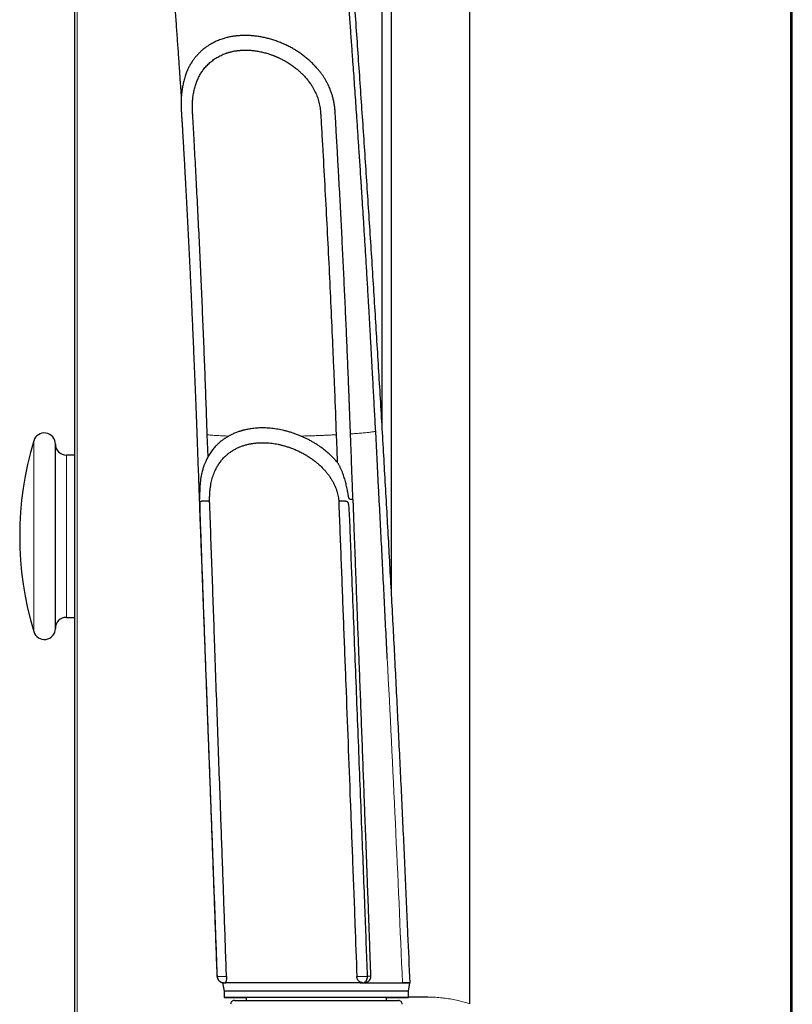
# Model space of a CAD drawing. Header units: millimetres. Extents: x 8 to 1339, y 12 to 1557.
# Tile 14 of 45: x 122 to 227, y 522 to 656. Entities that reach past the tile are written whole.
import ezdxf

# ---------------------------------------------------------------- set-up
doc = ezdxf.new("R2010")
doc.units = ezdxf.units.MM

msp = doc.modelspace()

# ---------------------------------------------------------------- linework, layer by layer
at = {"color": 7, "linetype": 'Continuous', "lineweight": 30}
for p, q in [((226.96, 444.89), (226.96, 1431.91)), ((227.16, 444.82), (227.16, 1431.98)), ((183.43, 522.33), (183.43, 1416.28)), ((172.82, 577.93), (172.82, 677.13)), ((171.55, 600.58), (171.55, 675.87)), ((129.83, 670.31), (129.83, 369.7)), ((127.26, 592), (127.26, 598.25)), ((129.83, 596.75), (128.76, 596.75)), ((127.26, 573.25), (127.26, 592)), ((128.76, 574.75), (129.83, 574.75)), ((149.2, 526.06), (149.2, 526.07)), ((169.53, 526.07), (169.53, 526.06)), ((170.03, 526.15), (170.03, 526.15)), ((149.85, 525.24), (149.85, 525.21)), ((149.92, 525.21), (150.12, 524.08)), ((175.12, 524.07), (175.32, 525.2)), ((150.12, 524.08), (150.12, 523.21)), ((175.12, 523.2), (175.12, 524.07)), ((151.52, 522.8), (173.77, 522.8)), ((153.14, 523.21), (153.14, 522.8)), ((172.14, 522.8), (172.14, 523.21)), ((172.82, 523.19), (172.82, 523.2)), ((177.74, 523.26), (177.63, 523.27)), ((177.71, 523.27), (177.63, 523.26))]:
    msp.add_line(p, q, dxfattribs=at)
at = {"color": 252, "linetype": 'Continuous', "lineweight": 0}
for p, q in [((130.19, 369.56), (130.19, 670.04)), ((124.32, 592.22), (124.32, 598.68)), ((128.76, 591.25), (128.76, 596.75)), ((124.32, 572.82), (124.32, 592.22)), ((128.76, 574.75), (128.76, 591.25)), ((172.14, 523.15), (173.5, 523.2))]:
    msp.add_line(p, q, dxfattribs=at)
at = {"color": 7, "linetype": 'Continuous', "lineweight": 30, "flags": 128}
for points in [[(147.95, 596.53), (147.85, 599.48), (147.85, 599.51)], [(165.33, 599.51), (165.4, 597.52), (165.47, 595.77)], [(149.92, 525.21), (149.92, 525.21), (149.93, 525.21), (149.95, 525.21), (149.99, 525.21), (150.03, 525.21), (150.09, 525.21), (150.17, 525.21), (150.25, 525.21), (150.35, 525.21), (150.46, 525.22), (150.58, 525.22), (150.71, 525.22), (150.85, 525.22), (151.01, 525.22), (151.17, 525.22), (151.35, 525.22), (151.54, 525.22), (151.74, 525.22), (151.95, 525.22), (152.17, 525.22), (152.4, 525.22), (152.65, 525.22), (152.9, 525.22), (153.16, 525.22), (153.43, 525.22), (153.71, 525.22), (153.99, 525.22), (154.29, 525.22), (154.59, 525.22), (154.91, 525.22), (155.23, 525.22), (155.55, 525.22), (155.89, 525.22), (156.23, 525.22), (156.57, 525.22), (156.93, 525.22), (157.28, 525.22), (157.65, 525.22), (158.01, 525.22), (158.39, 525.22), (158.76, 525.22), (159.14, 525.22), (159.53, 525.22), (159.92, 525.22), (160.31, 525.22), (160.7, 525.22), (161.09, 525.22), (161.49, 525.22), (161.88, 525.22), (162.28, 525.22), (162.68, 525.22), (163.07, 525.22), (163.47, 525.22), (163.87, 525.22), (164.26, 525.22), (164.66, 525.22), (165.05, 525.22), (165.44, 525.22), (165.82, 525.22), (166.21, 525.22), (166.58, 525.22), (166.96, 525.22), (167.33, 525.22), (167.7, 525.22), (168.06, 525.22), (168.42, 525.22), (168.77, 525.21), (169.09, 525.21)], [(169.11, 525.21), (169.11, 525.21), (169.45, 525.21), (169.78, 525.21), (170.11, 525.21), (170.42, 525.21), (170.73, 525.21), (171.03, 525.21), (171.33, 525.21), (171.61, 525.21), (171.89, 525.21), (172.16, 525.21), (172.41, 525.21), (172.66, 525.21), (172.9, 525.21), (173.13, 525.21), (173.35, 525.21), (173.55, 525.21), (173.75, 525.21), (173.94, 525.21), (174.11, 525.21), (174.27, 525.21)], [(175.12, 524.07), (175.11, 524.07), (175.09, 524.07), (175.06, 524.07), (175.02, 524.07), (174.96, 524.07), (174.89, 524.07), (174.81, 524.07), (174.72, 524.07), (174.62, 524.07), (174.5, 524.07), (174.37, 524.07), (174.23, 524.07), (174.08, 524.07), (173.92, 524.07), (173.74, 524.08), (173.56, 524.08), (173.36, 524.08), (173.15, 524.08), (172.94, 524.08), (172.71, 524.08), (172.47, 524.08), (172.22, 524.08), (171.97, 524.08), (171.7, 524.08), (171.42, 524.08), (171.14, 524.08), (170.85, 524.08), (170.55, 524.08), (170.24, 524.08), (169.92, 524.08), (169.6, 524.08), (169.27, 524.08), (168.93, 524.08), (168.58, 524.08), (168.23, 524.08), (167.88, 524.08), (167.52, 524.08), (167.15, 524.08), (166.78, 524.08), (166.41, 524.08), (166.03, 524.08), (165.65, 524.08), (165.27, 524.08), (164.88, 524.08), (164.49, 524.08), (164.1, 524.08), (163.71, 524.08), (163.31, 524.08), (162.92, 524.08), (162.52, 524.08), (162.13, 524.08), (161.74, 524.08), (161.34, 524.08), (160.95, 524.08), (160.56, 524.08), (160.17, 524.08), (159.79, 524.08), (159.4, 524.08), (159.02, 524.08), (158.65, 524.08), (158.27, 524.08), (157.91, 524.08), (157.54, 524.08), (157.19, 524.08), (156.83, 524.08), (156.49, 524.08), (156.15, 524.08), (155.81, 524.08), (155.48, 524.08), (155.16, 524.08), (154.85, 524.08), (154.54, 524.08), (154.25, 524.08), (153.96, 524.08), (153.68, 524.08), (153.41, 524.08), (153.14, 524.08), (152.89, 524.08), (152.65, 524.08), (152.41, 524.08), (152.19, 524.08), (151.98, 524.08), (151.78, 524.08), (151.59, 524.08), (151.41, 524.08), (151.24, 524.08), (151.08, 524.08), (150.93, 524.08), (150.8, 524.08), (150.68, 524.08), (150.56, 524.08), (150.47, 524.08), (150.38, 524.08), (150.3, 524.08), (150.24, 524.08), (150.19, 524.08), (150.16, 524.08), (150.13, 524.08), (150.12, 524.08), (150.12, 524.08)], [(157.72, 523.22), (157.36, 523.22), (157.01, 523.22), (156.66, 523.22), (156.31, 523.22), (155.98, 523.22), (155.65, 523.22), (155.32, 523.22), (155, 523.22), (154.7, 523.22), (154.39, 523.22), (154.1, 523.22), (153.82, 523.22), (153.54, 523.22), (153.27, 523.22), (153.02, 523.22), (152.77, 523.22), (152.53, 523.22), (152.3, 523.22), (152.08, 523.22), (151.88, 523.22), (151.68, 523.22), (151.49, 523.22), (151.32, 523.22), (151.16, 523.22), (151, 523.22), (150.86, 523.22), (150.74, 523.22), (150.62, 523.22), (150.51, 523.21), (150.42, 523.21), (150.34, 523.21), (150.27, 523.21), (150.22, 523.21), (150.17, 523.21), (150.14, 523.21), (150.12, 523.21), (150.12, 523.21), (150.12, 523.21), (150.14, 523.21), (150.17, 523.21), (150.21, 523.21), (150.27, 523.21), (150.34, 523.21), (150.42, 523.21), (150.51, 523.21), (150.61, 523.21), (150.73, 523.21), (150.86, 523.21), (151, 523.21), (151.15, 523.21), (151.31, 523.21), (151.49, 523.21), (151.67, 523.21), (151.87, 523.21), (152.08, 523.21), (152.29, 523.21), (152.52, 523.21), (152.76, 523.21), (153.01, 523.21), (153.14, 523.21)], [(172.14, 523.2), (172.34, 523.2), (172.58, 523.2), (172.82, 523.2), (173.04, 523.2), (173.25, 523.2), (173.45, 523.2), (173.64, 523.2), (173.83, 523.2), (173.99, 523.2), (174.15, 523.2), (174.3, 523.2), (174.43, 523.2), (174.56, 523.2), (174.67, 523.2), (174.76, 523.2), (174.85, 523.2), (174.93, 523.2), (174.99, 523.2), (175.04, 523.2), (175.08, 523.2), (175.1, 523.2), (175.11, 523.2), (175.11, 523.21), (175.1, 523.21), (175.08, 523.21), (175.04, 523.21), (174.99, 523.21), (174.93, 523.21), (174.85, 523.21), (174.77, 523.21), (174.67, 523.21), (174.56, 523.21), (174.44, 523.21), (174.3, 523.21), (174.16, 523.21), (174, 523.21), (173.83, 523.21), (173.65, 523.21), (173.46, 523.21), (173.26, 523.21), (173.05, 523.21), (172.82, 523.21), (172.59, 523.21), (172.35, 523.21), (172.1, 523.21), (171.83, 523.21), (171.56, 523.21), (171.28, 523.21), (170.99, 523.21), (170.7, 523.21), (170.39, 523.21), (170.08, 523.21), (169.76, 523.21), (169.43, 523.21), (169.1, 523.21), (168.76, 523.21), (168.41, 523.22), (168.06, 523.22), (167.7, 523.22), (167.34, 523.22), (166.97, 523.22), (166.6, 523.22), (166.22, 523.22), (165.84, 523.22), (165.46, 523.22), (165.07, 523.22), (164.68, 523.22), (164.29, 523.22), (163.9, 523.22), (163.51, 523.22), (163.12, 523.22), (162.72, 523.22), (162.33, 523.22), (161.93, 523.22), (161.54, 523.22), (161.15, 523.22), (160.75, 523.22), (160.37, 523.22), (159.98, 523.22), (159.59, 523.22), (159.21, 523.22), (158.83, 523.22), (158.46, 523.22), (158.09, 523.22), (157.72, 523.22)]]:
    msp.add_lwpolyline(points, dxfattribs=at)
at = {"color": 252, "linetype": 'Continuous', "lineweight": 0, "flags": 128}
msp.add_lwpolyline([(149.18, 526.08), (149.17, 526.08), (149.2, 526.06), (149.2, 526.06), (149.2, 526.06)], dxfattribs=at)
at = {"color": 7, "linetype": 'Continuous', "lineweight": 30}
for centre, radius, start, end in [((125.76, 598.25), 1.5, 0, 163.3003), ((167.42, 585.75), 45, 163.3003, 196.6997), ((128.76, 598.25), 1.5, 180, 270), ((128.76, 573.25), 1.5, 90, 180), ((125.76, 573.25), 1.5, 196.6997, 0), ((174.39, 418.32), 106.89, 89.5016, 90.0603), ((151.52, 522.3), 0.5, 90, 182.4813), ((173.77, 522.3), 0.5, 357.5187, 90)]:
    msp.add_arc(centre, radius, start, end, dxfattribs=at)
msp.add_ellipse((162.64, 523.21), major_axis=(9.5, 0), ratio=0.000727, start_param=0, end_param=3.141593, dxfattribs=at)
for points, knots in [([(175.34, 525.2), (175.25, 527.41), (175.04, 532.39), (174.69, 540.14), (174.31, 548.46), (173.91, 556.78), (173.5, 565.04), (173.08, 573.25), (172.64, 581.41), (172.19, 589.56), (171.72, 597.76), (171.24, 606), (170.73, 614.28), (170.22, 622.56), (169.68, 630.83), (169.14, 639.04), (168.58, 647.2), (168.02, 655.3), (167.46, 663.1), (167.08, 668.19), (166.91, 670.58)], [0, 0, 0, 0, 0.045235, 0.102227, 0.159225, 0.216226, 0.273232, 0.329223, 0.385217, 0.441213, 0.49721, 0.554227, 0.611243, 0.66826, 0.725275, 0.782289, 0.838283, 0.894274, 0.950262, 1, 1, 1, 1]), ([(142.93, 664.25), (142.99, 663.53), (143.11, 662.01), (143.28, 659.7), (143.46, 657.33), (143.63, 655.05), (143.79, 652.85), (143.94, 650.73), (144.08, 648.64), (144.21, 646.76), (144.29, 645.57), (144.32, 645.07)], [0, 0, 0, 0, 0.113195, 0.238819, 0.362279, 0.483571, 0.595949, 0.706402, 0.814929, 0.92153, 1, 1, 1, 1]), ([(170.68, 599.97), (170.65, 600.41), (170.61, 601.31), (170.53, 602.69), (170.46, 604.1), (170.38, 605.55), (170.32, 606.58), (170.29, 607.18), (170.28, 607.35), (170.27, 607.52), (170.26, 607.68), (170.25, 607.85), (170.24, 608.02), (170.22, 608.4), (170.19, 609.02), (170.14, 609.87), (170.1, 610.74), (170.05, 611.61), (170, 612.52), (169.94, 613.46), (169.89, 614.36), (169.85, 615.22), (169.8, 616.03), (169.75, 616.87), (169.7, 617.71), (169.64, 618.71), (169.58, 619.86), (169.5, 621.14), (169.43, 622.39), (169.35, 623.6), (169.28, 624.78), (169.21, 625.91), (169.14, 627.05), (169.07, 628.18), (169, 629.3), (168.93, 630.38), (168.87, 631.41), (168.82, 632.16), (168.79, 632.64), (168.77, 632.85), (168.76, 633.07), (168.75, 633.29), (168.73, 633.5), (168.72, 633.72), (168.7, 633.94), (168.66, 634.54), (168.58, 635.89), (168.44, 637.91), (168.29, 640.22), (168.15, 642.24), (168.03, 644.06), (167.91, 645.68), (167.8, 647.3), (167.69, 648.91), (167.56, 650.71), (167.41, 652.72), (167.28, 654.57), (167.19, 655.73), (167.16, 656.18), (167.15, 656.3), (167.14, 656.43), (167.13, 656.56), (167.12, 656.7), (167.11, 656.86), (167.08, 657.21), (167.04, 657.72), (166.99, 658.39), (166.94, 659.06), (166.89, 659.73), (166.84, 660.39), (166.79, 661.02), (166.75, 661.61), (166.71, 662.17), (166.67, 662.68), (166.63, 663.15), (166.6, 663.58), (166.57, 663.98), (166.54, 664.34), (166.52, 664.58), (166.51, 664.69)], [0, 0, 0, 0, 0.0205419, 0.0416859, 0.0634311, 0.0857764, 0.1083862, 0.1109603, 0.1135417, 0.1161305, 0.1187266, 0.1213299, 0.1239406, 0.1261954, 0.1391022, 0.1526554, 0.1655368, 0.1789512, 0.192898, 0.2073766, 0.2223862, 0.2345516, 0.2470441, 0.2601547, 0.2732004, 0.2860298, 0.3063968, 0.3261953, 0.3454265, 0.3640912, 0.3821904, 0.399725, 0.4166959, 0.4347138, 0.4520518, 0.4687109, 0.4846931, 0.5000012, 0.5033412, 0.506684, 0.5100294, 0.5133777, 0.5167286, 0.5200824, 0.523439, 0.5267984, 0.5479805, 0.5860903, 0.620421, 0.6550385, 0.679941, 0.7049898, 0.7301849, 0.7552793, 0.7796369, 0.8139983, 0.8486639, 0.865859, 0.8677937, 0.8697293, 0.8716658, 0.8736033, 0.8757541, 0.8784391, 0.8810998, 0.8919246, 0.9023277, 0.9123091, 0.9231397, 0.9334256, 0.9431668, 0.9523633, 0.9610149, 0.9691217, 0.9762661, 0.9829262, 0.9891019, 0.9947931, 1, 1, 1, 1]), ([(150.24, 653.29), (150.16, 653.26), (149.97, 653.21), (149.67, 653.11), (149.37, 652.99), (149.07, 652.87), (148.82, 652.74), (148.5, 652.58), (148.12, 652.37), (147.7, 652.08), (147.31, 651.79), (146.96, 651.48), (146.64, 651.16), (146.34, 650.83), (146.11, 650.54), (145.93, 650.3), (145.8, 650.11), (145.67, 649.91), (145.55, 649.7), (145.43, 649.49), (145.32, 649.28), (145.23, 649.08), (145.14, 648.89), (145.05, 648.67), (144.95, 648.41), (144.84, 648.12), (144.74, 647.79), (144.66, 647.48), (144.59, 647.18), (144.53, 646.89), (144.48, 646.61), (144.44, 646.34), (144.41, 646.1), (144.38, 645.88), (144.36, 645.68), (144.35, 645.5), (144.33, 645.32), (144.32, 645.13), (144.32, 644.92), (144.31, 644.68), (144.31, 644.42), (144.31, 644.07), (144.32, 643.63), (144.34, 643.12), (144.37, 642.61), (144.41, 642.11), (144.44, 641.62), (144.47, 641.13), (144.5, 640.65), (144.53, 640.01), (144.58, 639.22), (144.63, 638.28), (144.69, 637.34), (144.74, 636.41), (144.79, 635.48), (144.84, 634.55), (144.89, 633.62), (144.97, 632.24), (145.07, 630.4), (145.19, 628.09), (145.31, 625.74), (145.4, 623.87), (145.47, 622.49), (145.51, 621.63), (145.55, 620.74), (145.59, 619.81), (145.64, 618.85), (145.69, 617.84), (145.73, 616.8), (145.78, 615.71), (145.83, 614.56), (145.88, 613.37), (145.94, 612.12), (145.99, 610.82), (146.05, 609.48), (146.11, 608.1), (146.16, 606.68), (146.22, 605.22), (146.28, 603.73), (146.34, 602.17), (146.4, 600.56), (146.46, 598.89), (146.52, 597.17), (146.59, 595.41), (146.66, 593.59), (146.71, 592.03), (146.75, 591.07), (146.76, 590.73)], [0, 0, 0, 0, 0.004397, 0.010034, 0.016128, 0.021238, 0.026438, 0.030998, 0.040066, 0.049094, 0.057815, 0.066197, 0.074258, 0.082109, 0.090179, 0.094248, 0.098395, 0.102624, 0.106936, 0.111331, 0.115583, 0.119332, 0.122578, 0.126722, 0.131561, 0.13709, 0.142961, 0.148876, 0.15362, 0.158403, 0.163191, 0.167616, 0.171572, 0.175059, 0.178114, 0.180972, 0.183797, 0.186668, 0.189914, 0.193532, 0.197519, 0.201866, 0.209552, 0.217415, 0.225068, 0.232552, 0.239908, 0.247169, 0.254344, 0.261425, 0.275929, 0.29001, 0.303713, 0.317974, 0.331831, 0.345685, 0.359657, 0.373746, 0.407688, 0.442287, 0.477541, 0.513446, 0.526238, 0.539109, 0.552245, 0.566063, 0.580581, 0.59552, 0.611132, 0.627418, 0.644377, 0.662334, 0.680986, 0.700333, 0.720371, 0.741101, 0.762129, 0.783814, 0.806161, 0.829176, 0.853354, 0.878242, 0.90384, 0.930141, 0.957135, 0.984812, 1, 1, 1, 1]), ([(162.61, 649.35), (162.6, 649.36), (162.47, 649.51), (162.2, 649.78), (161.8, 650.17), (161.37, 650.55), (160.91, 650.91), (160.44, 651.25), (159.95, 651.58), (159.43, 651.89), (158.89, 652.18), (158.34, 652.45), (157.77, 652.69), (157.18, 652.91), (156.6, 653.1), (156.02, 653.26), (155.45, 653.4), (154.87, 653.5), (154.29, 653.58), (153.71, 653.64), (153.14, 653.66), (152.59, 653.65), (152.05, 653.62), (151.52, 653.56), (151, 653.48), (150.57, 653.38), (150.33, 653.31), (150.24, 653.29)], [0, 0, 0, 0, 0.002041, 0.042283, 0.082553, 0.122796, 0.164051, 0.205335, 0.24659, 0.289634, 0.332711, 0.375755, 0.420081, 0.464445, 0.50877, 0.551217, 0.593697, 0.636143, 0.679864, 0.723622, 0.767342, 0.809085, 0.850862, 0.892606, 0.935569, 0.978567, 1, 1, 1, 1]), ([(150.38, 651.24), (150.42, 651.25), (150.52, 651.28), (150.67, 651.33), (150.88, 651.39), (151.11, 651.45), (151.35, 651.5), (151.57, 651.55), (151.77, 651.58), (151.95, 651.6), (152.1, 651.62), (152.24, 651.63), (152.37, 651.64), (152.5, 651.65), (152.64, 651.66), (152.8, 651.67), (152.98, 651.67), (153.21, 651.67), (153.46, 651.66), (153.74, 651.64), (154.02, 651.62), (154.31, 651.58), (154.61, 651.54), (155, 651.47), (155.48, 651.36), (155.95, 651.23), (156.29, 651.12), (156.5, 651.05), (156.69, 650.98), (156.86, 650.92), (156.99, 650.86), (157.11, 650.82), (157.2, 650.78), (157.27, 650.75), (157.35, 650.71), (157.44, 650.67), (157.57, 650.61), (157.75, 650.53), (157.95, 650.43), (158.21, 650.29), (158.5, 650.13), (158.81, 649.94), (159.09, 649.76), (159.35, 649.58), (159.59, 649.4), (159.82, 649.23), (160.02, 649.07), (160.21, 648.91), (160.36, 648.77), (160.49, 648.66), (160.6, 648.55), (160.7, 648.45), (160.85, 648.31), (161.03, 648.12), (161.24, 647.88), (161.47, 647.61), (161.62, 647.41), (161.7, 647.3), (161.7, 647.3)], [0, 0, 0, 0, 0.01262, 0.028071, 0.045945, 0.069465, 0.09119, 0.110734, 0.128091, 0.143256, 0.156234, 0.167686, 0.178964, 0.189042, 0.200314, 0.213533, 0.228707, 0.247332, 0.268207, 0.291074, 0.3143, 0.337598, 0.360971, 0.384422, 0.430614, 0.477128, 0.495481, 0.512664, 0.527923, 0.541258, 0.552147, 0.561298, 0.568711, 0.574385, 0.579536, 0.586764, 0.598058, 0.612355, 0.629653, 0.649949, 0.677511, 0.704459, 0.729787, 0.753494, 0.775583, 0.796056, 0.816547, 0.834789, 0.850209, 0.862804, 0.873504, 0.884656, 0.896373, 0.91931, 0.943825, 0.969335, 0.999486, 1, 1, 1, 1]), ([(147.85, 599.51), (147.82, 600.17), (147.76, 602.16), (147.64, 605.47), (147.49, 609.44), (147.33, 613.42), (147.16, 617.38), (146.99, 621.35), (146.8, 625.31), (146.61, 629.28), (146.41, 633.14), (146.21, 636.92), (146.06, 639.71), (145.95, 641.61), (145.9, 642.46), (145.86, 643.14), (145.84, 643.65), (145.84, 644.15), (145.85, 644.6), (145.88, 644.98), (145.91, 645.31), (145.95, 645.62), (146.01, 645.94), (146.07, 646.25), (146.15, 646.56), (146.23, 646.86), (146.33, 647.15), (146.43, 647.43), (146.55, 647.7), (146.67, 647.96), (146.8, 648.22), (146.95, 648.47), (147.1, 648.71), (147.26, 648.95), (147.44, 649.18), (147.64, 649.42), (147.86, 649.65), (148.08, 649.87), (148.33, 650.08), (148.58, 650.28), (148.85, 650.47), (149.13, 650.65), (149.42, 650.81), (149.71, 650.96), (150.02, 651.1), (150.34, 651.22), (150.65, 651.33), (150.87, 651.39), (150.97, 651.41)], [0, 0, 0, 0, 0.035466, 0.106398, 0.177331, 0.248263, 0.319198, 0.39013, 0.461064, 0.531996, 0.60293, 0.668969, 0.735009, 0.753284, 0.77156, 0.780701, 0.789848, 0.799042, 0.808272, 0.814393, 0.820528, 0.826703, 0.832891, 0.839222, 0.845566, 0.851946, 0.858338, 0.864457, 0.870586, 0.876739, 0.882902, 0.889157, 0.895422, 0.901711, 0.908009, 0.914987, 0.921978, 0.929003, 0.936041, 0.943212, 0.950396, 0.957619, 0.964854, 0.971954, 0.979066, 0.986218, 0.993384, 1, 1, 1, 1]), ([(167.6, 590.76), (167.6, 590.86), (167.58, 591.32), (167.55, 592.13), (167.51, 593.19), (167.47, 594.21), (167.43, 595.19), (167.4, 596.2), (167.36, 597.22), (167.32, 598.25), (167.28, 599.23), (167.25, 600.14), (167.22, 600.97), (167.19, 601.72), (167.16, 602.44), (167.14, 603.12), (167.11, 603.76), (167.09, 604.36), (167.07, 604.92), (167.02, 606.1), (166.95, 607.93), (166.85, 610.42), (166.73, 613.24), (166.59, 616.39), (166.43, 619.84), (166.27, 623.28), (166.12, 626.16), (166.01, 628.47), (165.91, 630.21), (165.82, 631.97), (165.73, 633.75), (165.64, 635.26), (165.57, 636.48), (165.52, 637.4), (165.47, 638.33), (165.41, 639.27), (165.36, 640.22), (165.3, 641.15), (165.26, 642.07), (165.22, 642.85), (165.17, 643.51), (165.11, 644.06), (165.02, 644.6), (164.91, 645.12), (164.78, 645.61), (164.62, 646.07), (164.46, 646.47), (164.31, 646.82), (164.15, 647.14), (163.97, 647.47), (163.77, 647.81), (163.54, 648.17), (163.28, 648.54), (162.99, 648.91), (162.76, 649.18), (162.63, 649.33), (162.61, 649.35)], [0, 0, 0, 0, 0.004824, 0.023157, 0.040917, 0.058103, 0.074713, 0.090744, 0.108892, 0.126232, 0.142762, 0.158481, 0.171831, 0.184536, 0.196596, 0.208014, 0.218788, 0.22892, 0.238409, 0.247257, 0.288465, 0.330454, 0.373201, 0.431285, 0.489432, 0.547568, 0.605628, 0.635142, 0.664622, 0.69412, 0.724204, 0.755017, 0.770415, 0.785986, 0.801732, 0.817652, 0.833778, 0.8499, 0.865264, 0.88005, 0.889519, 0.898942, 0.908212, 0.917216, 0.925873, 0.934139, 0.942013, 0.947909, 0.953863, 0.960265, 0.9671, 0.974369, 0.981942, 0.989943, 0.998375, 1, 1, 1, 1]), ([(161.61, 647.42), (161.66, 647.35), (161.8, 647.17), (162, 646.86), (162.22, 646.51), (162.4, 646.16), (162.57, 645.82), (162.71, 645.48), (162.84, 645.13), (162.95, 644.77), (163.04, 644.4), (163.11, 644.02), (163.17, 643.63), (163.21, 643.16), (163.25, 642.59), (163.3, 641.71), (163.38, 640.17), (163.57, 637.09), (163.81, 632.7), (164.09, 627.42), (164.36, 622.13), (164.61, 616.84), (164.81, 612.3), (164.97, 608.53), (165.14, 604.52), (165.25, 601.51), (165.33, 599.51)], [0, 0, 0, 0, 0.005668, 0.014187, 0.022764, 0.031363, 0.039048, 0.04675, 0.054507, 0.062283, 0.070283, 0.078306, 0.086385, 0.094477, 0.108166, 0.121859, 0.149246, 0.204015, 0.313511, 0.423008, 0.532505, 0.642002, 0.751498, 0.813621, 0.875745, 1, 1, 1, 1]), ([(153.54, 600.29), (153.51, 600.28), (153.38, 600.26), (153.18, 600.22), (152.94, 600.17), (152.76, 600.12), (152.63, 600.09), (152.54, 600.06), (152.44, 600.03), (152.34, 600), (152.2, 599.96), (152.02, 599.9), (151.79, 599.81), (151.55, 599.71), (151.31, 599.61), (151.1, 599.51), (150.91, 599.41), (150.75, 599.33), (150.63, 599.26), (150.53, 599.2), (150.44, 599.14), (150.35, 599.09), (150.25, 599.02), (150.14, 598.94), (150.01, 598.85), (149.87, 598.75), (149.7, 598.62), (149.53, 598.48), (149.37, 598.34), (149.24, 598.21), (149.13, 598.1), (149.03, 598), (148.9, 597.86), (148.74, 597.68), (148.55, 597.45), (148.37, 597.2), (148.19, 596.94), (148.02, 596.66), (147.87, 596.39), (147.74, 596.14), (147.64, 595.91), (147.55, 595.7), (147.47, 595.52), (147.4, 595.33), (147.33, 595.13), (147.26, 594.91), (147.19, 594.65), (147.11, 594.36), (147.06, 594.12), (147.03, 593.97), (147.02, 593.92)], [0, 0, 0, 0, 0.010282, 0.036843, 0.060515, 0.080383, 0.091327, 0.100636, 0.10904, 0.119979, 0.133893, 0.150778, 0.178623, 0.205442, 0.23128, 0.256162, 0.27973, 0.296158, 0.310587, 0.323012, 0.333429, 0.343517, 0.355919, 0.370079, 0.386384, 0.40551, 0.427474, 0.452277, 0.475486, 0.495043, 0.510937, 0.52499, 0.539845, 0.570035, 0.602431, 0.635953, 0.669458, 0.703289, 0.738483, 0.765811, 0.792683, 0.816092, 0.83592, 0.85459, 0.876019, 0.90025, 0.926304, 0.956362, 0.986768, 1, 1, 1, 1]), ([(160.54, 599.33), (160.39, 599.39), (160.08, 599.52), (159.61, 599.69), (159.14, 599.85), (158.68, 599.98), (158.25, 600.09), (157.84, 600.18), (157.42, 600.25), (157.01, 600.32), (156.59, 600.37), (156.17, 600.41), (155.75, 600.43), (155.35, 600.44), (154.95, 600.43), (154.56, 600.41), (154.18, 600.38), (153.84, 600.34), (153.63, 600.3), (153.55, 600.29)], [0, 0, 0, 0, 0.066201, 0.132769, 0.199337, 0.26628, 0.323486, 0.380692, 0.438294, 0.495897, 0.554762, 0.613627, 0.672936, 0.732246, 0.789106, 0.845968, 0.903232, 0.960497, 1, 1, 1, 1]), ([(172.25, 569.17), (172.12, 571.78), (171.87, 576.97), (171.47, 584.72), (171.08, 592.37), (170.81, 597.44), (170.68, 599.97)], [0, 0, 0, 0, 0.254186, 0.5056553, 0.7542445, 1, 1, 1, 1]), ([(148.17, 590.59), (148.17, 590.76), (148.17, 591.11), (148.19, 591.63), (148.24, 592.13), (148.31, 592.6), (148.39, 593.02), (148.47, 593.4), (148.58, 593.77), (148.7, 594.13), (148.84, 594.48), (149.02, 594.87), (149.25, 595.29), (149.55, 595.74), (149.88, 596.17), (150.22, 596.53), (150.57, 596.84), (150.91, 597.11), (151.27, 597.35), (151.66, 597.58), (152.07, 597.78), (152.49, 597.95), (152.93, 598.1), (153.29, 598.2), (153.51, 598.24), (153.58, 598.26)], [0, 0, 0, 0, 0.043155, 0.086295, 0.13053, 0.174774, 0.210809, 0.246876, 0.282916, 0.319976, 0.357063, 0.394129, 0.449697, 0.505268, 0.561919, 0.618568, 0.663394, 0.708254, 0.75308, 0.799237, 0.845433, 0.891585, 0.935617, 0.979687, 1, 1, 1, 1]), ([(153.58, 598.26), (153.61, 598.26), (153.71, 598.29), (153.91, 598.32), (154.18, 598.36), (154.45, 598.39), (154.72, 598.42), (155.03, 598.43), (155.38, 598.44), (155.78, 598.43), (156.21, 598.4), (156.63, 598.36), (157.05, 598.3), (157.46, 598.22), (157.89, 598.12), (158.34, 598), (158.8, 597.86), (159.28, 597.69), (159.78, 597.49), (160.28, 597.27), (160.79, 597.01), (161.28, 596.73), (161.75, 596.43), (162.19, 596.12), (162.5, 595.88), (162.66, 595.75), (162.68, 595.73)], [0, 0, 0, 0, 0.009443, 0.040292, 0.071804, 0.102673, 0.132812, 0.162223, 0.204976, 0.247034, 0.291775, 0.339539, 0.379997, 0.422415, 0.46676, 0.513082, 0.561362, 0.611603, 0.663798, 0.717931, 0.773972, 0.830902, 0.885952, 0.938939, 0.989849, 1, 1, 1, 1]), ([(163.41, 597.7), (163.39, 597.71), (163.25, 597.82), (162.98, 598.01), (162.59, 598.27), (162.18, 598.51), (161.77, 598.75), (161.35, 598.96), (160.95, 599.16), (160.68, 599.27), (160.54, 599.33)], [0, 0, 0, 0, 0.018341, 0.160161, 0.302238, 0.445864, 0.590309, 0.735032, 0.867407, 1, 1, 1, 1]), ([(165.55, 595.67), (165.51, 595.72), (165.41, 595.85), (165.21, 596.07), (164.9, 596.41), (164.49, 596.81), (163.97, 597.26), (163.55, 597.6), (163.29, 597.79), (163.22, 597.83)], [0, 0, 0, 0, 0.0499549, 0.1626995, 0.2804411, 0.4896377, 0.7031169, 0.9208482, 1, 1, 1, 1]), ([(162.68, 595.73), (162.73, 595.69), (162.92, 595.53), (163.24, 595.24), (163.6, 594.88), (163.92, 594.53), (164.19, 594.19), (164.45, 593.83), (164.69, 593.46), (164.91, 593.07), (165.1, 592.7), (165.25, 592.35), (165.37, 592.01), (165.47, 591.67), (165.56, 591.32), (165.62, 590.96), (165.65, 590.72), (165.67, 590.6)], [0, 0, 0, 0, 0.031854, 0.121153, 0.21038, 0.282139, 0.353937, 0.425684, 0.499291, 0.572957, 0.646555, 0.704646, 0.762774, 0.820851, 0.880543, 0.940286, 1, 1, 1, 1]), ([(167.6, 590.76), (167.6, 590.76), (167.6, 590.76), (167.57, 590.75), (167.52, 590.74), (167.43, 590.73), (167.33, 590.73), (167.23, 590.74), (167.14, 590.78), (167.09, 590.85), (167.05, 590.92), (167.02, 591.02), (166.99, 591.16), (166.95, 591.38), (166.88, 591.78), (166.78, 592.34), (166.65, 592.9), (166.53, 593.35), (166.43, 593.68), (166.32, 594.02), (166.19, 594.36), (166.08, 594.65), (165.97, 594.9), (165.89, 595.07), (165.81, 595.24), (165.73, 595.38), (165.66, 595.52), (165.6, 595.61), (165.56, 595.66), (165.55, 595.67)], [0, 0, 0, 0, 0.014192, 0.04058, 0.067734, 0.094097, 0.121265, 0.143836, 0.159906, 0.176128, 0.187642, 0.199422, 0.226962, 0.254654, 0.310199, 0.420166, 0.530322, 0.585832, 0.641401, 0.697197, 0.753107, 0.816031, 0.847702, 0.879468, 0.908512, 0.937759, 0.961906, 0.986528, 1, 1, 1, 1]), ([(147.02, 593.92), (146.99, 593.78), (146.94, 593.49), (146.89, 593.05), (146.85, 592.59), (146.83, 592.12), (146.82, 591.69), (146.81, 591.37), (146.81, 591.16), (146.8, 591.03), (146.8, 590.93), (146.79, 590.86), (146.78, 590.79), (146.77, 590.75), (146.76, 590.74), (146.76, 590.73), (146.76, 590.73)], [0, 0, 0, 0, 0.129414, 0.262258, 0.395318, 0.537357, 0.679527, 0.773789, 0.820948, 0.868209, 0.889941, 0.911986, 0.938547, 0.965147, 0.988627, 1, 1, 1, 1]), ([(146.76, 590.73), (146.76, 590.66), (146.77, 590.46), (146.78, 590.1), (146.79, 589.67), (146.81, 589.17), (146.83, 588.62), (146.86, 588.01), (146.88, 587.36), (146.91, 586.68), (146.94, 585.96), (146.96, 585.21), (146.99, 584.42), (147.02, 583.6), (147.06, 582.74), (147.09, 581.86), (147.12, 580.97), (147.17, 579.69), (147.23, 578.04), (147.31, 575.96), (147.39, 573.87), (147.47, 571.78), (147.55, 569.72), (147.62, 567.71), (147.7, 565.74), (147.76, 564.16), (147.8, 562.97), (147.83, 562.15), (147.86, 561.31), (147.89, 560.46), (147.93, 559.57), (147.96, 558.66), (148, 557.74), (148.03, 556.79), (148.07, 555.81), (148.11, 554.8), (148.15, 553.73), (148.19, 552.6), (148.23, 551.42), (148.28, 550.19), (148.33, 548.93), (148.38, 547.62), (148.43, 546.31), (148.48, 544.98), (148.53, 543.65), (148.58, 542.28), (148.63, 540.88), (148.68, 539.38), (148.74, 537.79), (148.81, 536.1), (148.87, 534.38), (148.93, 532.6), (149, 530.79), (149.07, 528.93), (149.13, 527.36), (149.16, 526.4), (149.17, 526.08)], [0, 0, 0, 0, 0.003243, 0.009681, 0.016457, 0.023573, 0.032509, 0.041986, 0.052023, 0.062601, 0.073693, 0.085316, 0.097501, 0.110251, 0.123566, 0.137356, 0.151126, 0.164796, 0.196622, 0.227888, 0.261019, 0.293485, 0.325283, 0.356409, 0.386857, 0.416626, 0.429508, 0.442257, 0.454936, 0.46809, 0.48184, 0.496189, 0.510265, 0.524873, 0.540011, 0.55568, 0.571881, 0.589644, 0.608005, 0.626964, 0.64652, 0.666673, 0.687423, 0.707534, 0.728175, 0.749345, 0.771046, 0.793275, 0.818708, 0.844798, 0.871545, 0.898947, 0.927004, 0.955714, 0.985075, 1, 1, 1, 1]), ([(149.2, 526.07), (149.2, 526.17), (149.1, 528.93), (148.91, 534.33), (148.61, 542.27), (148.32, 550.21), (148.03, 558.15), (147.73, 566.08), (147.43, 574.14), (147.21, 580.24), (147.06, 584.39), (147, 586.12), (146.94, 587.5), (146.9, 588.54), (146.88, 589.32), (146.87, 589.84), (146.87, 590.06), (146.87, 590.21), (146.88, 590.3), (146.89, 590.37), (146.91, 590.44), (146.94, 590.48), (146.99, 590.5), (147.04, 590.52), (147.13, 590.53), (147.25, 590.54), (147.38, 590.54), (147.53, 590.55), (147.7, 590.55), (147.86, 590.56), (148.02, 590.57), (148.12, 590.58), (148.17, 590.59)], [0, 0, 0, 0, 0.004921, 0.125425, 0.245929, 0.366434, 0.486938, 0.607442, 0.727947, 0.853881, 0.885367, 0.916852, 0.932575, 0.9483, 0.964159, 0.968124, 0.972093, 0.974182, 0.97524, 0.976311, 0.977689, 0.979073, 0.980133, 0.98122, 0.983371, 0.985577, 0.987863, 0.990203, 0.992704, 0.995278, 0.99761, 1, 1, 1, 1]), ([(150.46, 526.05), (150.45, 526.16), (150.36, 528.92), (150.17, 534.33), (149.89, 542.28), (149.57, 551.14), (149.22, 560.91), (148.86, 571.04), (148.52, 580.76), (148.29, 587.09), (148.17, 590.41), (148.17, 590.59)], [0, 0, 0, 0, 0.005044, 0.128255, 0.251467, 0.374679, 0.540084, 0.70549, 0.845698, 0.991718, 1, 1, 1, 1]), ([(165.67, 590.6), (165.68, 590.25), (165.8, 587.26), (166.01, 581.62), (166.32, 573.66), (166.73, 563.06), (167.13, 552.46), (167.55, 541.6), (167.85, 533.68), (168.04, 528.41), (168.13, 526.05)], [0, 0, 0, 0, 0.015939, 0.139139, 0.262339, 0.385538, 0.631938, 0.755137, 0.890447, 1, 1, 1, 1]), ([(165.67, 590.6), (165.69, 590.59), (165.74, 590.58), (165.84, 590.57), (165.96, 590.56), (166.1, 590.55), (166.25, 590.54), (166.4, 590.54), (166.54, 590.53), (166.66, 590.52), (166.76, 590.49), (166.85, 590.44), (166.9, 590.38), (166.93, 590.3), (166.96, 590.2), (166.98, 590.05), (167.01, 589.8), (167.04, 589.38), (167.08, 588.76), (167.13, 588.03), (167.16, 587.3), (167.19, 586.31), (167.23, 585.09), (167.31, 583.13), (167.44, 579.7), (167.64, 574.81), (167.87, 568.93), (168.1, 563.06), (168.33, 557.18), (168.56, 551.31), (168.85, 543.89), (169.18, 535.47), (169.42, 529.02), (169.53, 526.07)], [0, 0, 0, 0, 0.002697, 0.005207, 0.00779, 0.010301, 0.012806, 0.015384, 0.01727, 0.019192, 0.02086, 0.022203, 0.02355, 0.024704, 0.025885, 0.028677, 0.031485, 0.037126, 0.048275, 0.059425, 0.070583, 0.081743, 0.104041, 0.12634, 0.170937, 0.260127, 0.349316, 0.438505, 0.527695, 0.616884, 0.706074, 0.865639, 1, 1, 1, 1]), ([(170.04, 526.15), (170.03, 526.26), (170.01, 526.8), (169.98, 527.74), (169.93, 528.97), (169.89, 530.16), (169.85, 531.31), (169.81, 532.4), (169.77, 533.43), (169.73, 534.4), (169.7, 535.34), (169.67, 536.25), (169.64, 537.11), (169.6, 537.94), (169.57, 538.74), (169.55, 539.5), (169.52, 540.23), (169.49, 540.91), (169.47, 541.56), (169.45, 542.17), (169.43, 542.74), (169.39, 543.82), (169.33, 545.43), (169.24, 547.6), (169.16, 549.79), (169.06, 552.6), (168.93, 556.01), (168.78, 560.03), (168.63, 564.05), (168.5, 567.3), (168.41, 569.77), (168.35, 571.47), (168.28, 573.18), (168.22, 574.9), (168.15, 576.65), (168.09, 578.3), (168.03, 579.85), (167.98, 581.29), (167.92, 582.76), (167.87, 584.24), (167.81, 585.72), (167.76, 586.92), (167.73, 587.86), (167.71, 588.53), (167.69, 589.2), (167.67, 589.83), (167.64, 590.35), (167.61, 590.65), (167.6, 590.77)], [0, 0, 0, 0, 0.005252, 0.024877, 0.043888, 0.062284, 0.080065, 0.09723, 0.112849, 0.127919, 0.14244, 0.156412, 0.169834, 0.182705, 0.195027, 0.206798, 0.218018, 0.228688, 0.23863, 0.248042, 0.256921, 0.265269, 0.29827, 0.331725, 0.365632, 0.39999, 0.462111, 0.524312, 0.586513, 0.648686, 0.675047, 0.701396, 0.727733, 0.754233, 0.781269, 0.80885, 0.8309, 0.853281, 0.875993, 0.899031, 0.921959, 0.944478, 0.955056, 0.965487, 0.975756, 0.986143, 0.994476, 1, 1, 1, 1]), ([(149.17, 526.08), (149.17, 526.07), (149.17, 526.02), (149.19, 525.94), (149.21, 525.85), (149.24, 525.76), (149.28, 525.68), (149.33, 525.6), (149.38, 525.53), (149.44, 525.47), (149.5, 525.42), (149.57, 525.37), (149.63, 525.33), (149.7, 525.3), (149.76, 525.27), (149.82, 525.25), (149.88, 525.23), (149.94, 525.22), (149.98, 525.22), (150.02, 525.22), (150.04, 525.22), (150.06, 525.21), (150.06, 525.21), (150.07, 525.21), (150.07, 525.21), (150.08, 525.21), (150.08, 525.21), (150.09, 525.21), (150.1, 525.21)], [0, 0, 0, 0, 0.028487, 0.096572, 0.163059, 0.22803, 0.291521, 0.353537, 0.414046, 0.472986, 0.530256, 0.585715, 0.639171, 0.690369, 0.738968, 0.784525, 0.826452, 0.863992, 0.896188, 0.921907, 0.939712, 0.9481, 0.952173, 0.954909, 0.958865, 0.968374, 0.991331, 1, 1, 1, 1]), ([(149.2, 526.06), (149.21, 526.01), (149.22, 525.91), (149.27, 525.77), (149.33, 525.63), (149.42, 525.51), (149.53, 525.41), (149.65, 525.32), (149.79, 525.26), (149.93, 525.22), (150.03, 525.22), (150.07, 525.21), (150.08, 525.21)], [0, 0, 0, 0, 0.109735, 0.222653, 0.332388, 0.445306, 0.555042, 0.667961, 0.777701, 0.890623, 0.991475, 1, 1, 1, 1]), ([(150.46, 526.05), (150.46, 526), (150.46, 525.9), (150.45, 525.76), (150.44, 525.62), (150.42, 525.5), (150.39, 525.4), (150.36, 525.32), (150.32, 525.26), (150.28, 525.22), (150.26, 525.22), (150.25, 525.21)], [0, 0, 0, 0, 0.111485, 0.222971, 0.334454, 0.445938, 0.557463, 0.66899, 0.780548, 0.892114, 1, 1, 1, 1]), ([(168.91, 525.21), (168.87, 525.22), (168.78, 525.22), (168.64, 525.26), (168.52, 525.33), (168.41, 525.41), (168.31, 525.52), (168.23, 525.64), (168.18, 525.78), (168.14, 525.92), (168.13, 526.01), (168.13, 526.05)], [0, 0, 0, 0, 0.1146057, 0.2291309, 0.3439493, 0.4587666, 0.5704005, 0.6820342, 0.7935898, 0.9051452, 1, 1, 1, 1]), ([(169.53, 526.06), (169.52, 526.01), (169.52, 525.91), (169.49, 525.77), (169.46, 525.63), (169.41, 525.51), (169.36, 525.41), (169.29, 525.32), (169.22, 525.26), (169.15, 525.22), (169.1, 525.22), (169.08, 525.21), (169.07, 525.21)], [0, 0, 0, 0, 0.109735, 0.222653, 0.332388, 0.445306, 0.555042, 0.66796, 0.777701, 0.890622, 0.991475, 1, 1, 1, 1]), ([(169.11, 525.21), (169.11, 525.21), (169.12, 525.21), (169.13, 525.21), (169.14, 525.21), (169.14, 525.21), (169.15, 525.21), (169.16, 525.21), (169.18, 525.22), (169.23, 525.22), (169.29, 525.23), (169.37, 525.24), (169.45, 525.27), (169.53, 525.3), (169.61, 525.35), (169.68, 525.39), (169.75, 525.45), (169.81, 525.52), (169.87, 525.59), (169.92, 525.67), (169.96, 525.75), (169.99, 525.84), (170.02, 525.93), (170.03, 526.03), (170.04, 526.11), (170.04, 526.14), (170.04, 526.15)], [0, 0, 0, 0, 0.0039467, 0.0263684, 0.0380811, 0.044316, 0.0475258, 0.0522508, 0.0682471, 0.0909389, 0.145494, 0.1976488, 0.2572644, 0.3138702, 0.367853, 0.4253521, 0.4846621, 0.54516, 0.6064401, 0.6682492, 0.7304234, 0.7928526, 0.8554596, 0.9248523, 0.9925662, 1, 1, 1, 1]), ([(149.92, 525.21), (149.9, 525.21), (149.87, 525.21), (149.86, 525.21), (149.85, 525.21)], [0, 0, 0, 0, 0.499569, 1, 1, 1, 1]), ([(149.85, 525.21), (149.85, 525.21), (149.85, 525.21), (149.87, 525.21), (149.92, 525.21), (149.99, 525.21), (150.08, 525.21), (150.16, 525.21), (150.2, 525.21)], [0, 0, 0, 0, 0.095625, 0.272986, 0.453905, 0.635154, 0.817408, 1, 1, 1, 1]), ([(150.1, 525.21), (150.1, 525.21), (150.11, 525.21), (150.12, 525.21), (150.15, 525.21), (150.18, 525.21), (150.19, 525.21), (150.2, 525.21)], [0, 0, 0, 0, 0.0257082, 0.3332476, 0.5222809, 0.8267859, 1, 1, 1, 1]), ([(150.25, 525.21), (150.31, 525.21), (150.43, 525.22), (150.64, 525.22), (150.88, 525.22), (151.14, 525.22), (151.43, 525.22), (151.75, 525.22), (152.12, 525.22), (152.52, 525.22), (152.97, 525.22), (153.45, 525.22), (153.96, 525.22), (154.51, 525.22), (155.08, 525.22), (155.67, 525.22), (156.27, 525.22), (156.9, 525.22), (157.56, 525.22), (158.24, 525.22), (158.92, 525.22), (159.62, 525.22), (160.31, 525.22), (161.02, 525.22), (161.75, 525.22), (162.48, 525.22), (163.21, 525.22), (163.92, 525.22), (164.63, 525.22), (165.34, 525.22), (166.04, 525.22), (166.74, 525.22), (167.35, 525.22), (167.86, 525.22), (168.36, 525.22), (168.7, 525.21), (168.91, 525.21)], [0, 0, 0, 0, 0.0304203, 0.057061, 0.083718, 0.1103588, 0.1376029, 0.1648642, 0.1921085, 0.2221278, 0.25217, 0.2821894, 0.3130662, 0.3439676, 0.3748445, 0.405119, 0.4354166, 0.4656912, 0.4968352, 0.5280043, 0.5591483, 0.589587, 0.620049, 0.6504876, 0.6818144, 0.7131669, 0.7444935, 0.7748526, 0.8052354, 0.8355943, 0.8668502, 0.8981321, 0.9293878, 0.9494699, 0.9695797, 1, 1, 1, 1]), ([(169.11, 525.21), (169.11, 525.21), (169.1, 525.21), (169.08, 525.21), (169.07, 525.21)], [0, 0, 0, 0, 0.52337, 1, 1, 1, 1]), ([(169.09, 525.21), (169.26, 525.21), (169.6, 525.21), (170.09, 525.21), (170.57, 525.21), (171.03, 525.21), (171.48, 525.21), (171.93, 525.21), (172.39, 525.21), (172.84, 525.21), (173.26, 525.21), (173.65, 525.21), (174, 525.21), (174.21, 525.21), (174.31, 525.21)], [0, 0, 0, 0, 0.074115, 0.148272, 0.222387, 0.29805, 0.373758, 0.449422, 0.539735, 0.630125, 0.720439, 0.813598, 0.90684, 1, 1, 1, 1]), ([(174.32, 525.21), (174.38, 525.21), (174.52, 525.21), (174.7, 525.21), (174.85, 525.21), (174.99, 525.21), (175.11, 525.21), (175.2, 525.21), (175.27, 525.21), (175.32, 525.21), (175.34, 525.21), (175.34, 525.2), (175.34, 525.2)], [0, 0, 0, 0, 0.103027, 0.206232, 0.309971, 0.413891, 0.51988, 0.626064, 0.732832, 0.839796, 0.942823, 1, 1, 1, 1]), ([(173.16, 523.2), (173.14, 523.2), (173.08, 523.2), (172.95, 523.19), (172.77, 523.19), (172.58, 523.18), (172.41, 523.18), (172.26, 523.17), (172.18, 523.17), (172.14, 523.17)], [0, 0, 0, 0, 0.032937, 0.199785, 0.380321, 0.574545, 0.738816, 0.90446, 1, 1, 1, 1]), ([(177.63, 523.27), (177.54, 523.27), (177.39, 523.27), (177.16, 523.27), (176.95, 523.26), (176.77, 523.26), (176.6, 523.26), (176.46, 523.26), (176.33, 523.26), (176.23, 523.26), (176.14, 523.26), (176.05, 523.26), (175.98, 523.26), (175.9, 523.26), (175.79, 523.25), (175.64, 523.25), (175.45, 523.25), (175.27, 523.25), (175.16, 523.24), (175.12, 523.24)], [0, 0, 0, 0, 0.100287, 0.192655, 0.277104, 0.353634, 0.422245, 0.478487, 0.527997, 0.570775, 0.606823, 0.63662, 0.665889, 0.696298, 0.727846, 0.797641, 0.871563, 0.946772, 1, 1, 1, 1])]:
    msp.add_open_spline(points, degree=3, knots=knots, dxfattribs=at)
at = {"color": 252, "linetype": 'Continuous', "lineweight": 0}
for points, knots in [([(147.85, 599.51), (147.91, 599.5), (148.03, 599.49), (148.27, 599.47), (148.59, 599.44), (148.98, 599.41), (149.4, 599.39), (149.85, 599.37), (150.31, 599.35), (150.62, 599.34), (150.77, 599.33)], [0, 0, 0, 0, 0.082562, 0.166017, 0.304404, 0.444702, 0.586576, 0.729663, 0.873575, 1, 1, 1, 1]), ([(160.54, 599.33), (160.77, 599.34), (161.23, 599.35), (161.91, 599.37), (162.59, 599.39), (163.26, 599.41), (163.92, 599.44), (164.48, 599.47), (164.95, 599.49), (165.2, 599.5), (165.33, 599.51)], [0, 0, 0, 0, 0.141819, 0.283213, 0.423797, 0.563189, 0.701032, 0.836996, 0.918936, 1, 1, 1, 1]), ([(167.27, 599.62), (167.39, 599.63), (167.65, 599.65), (168.03, 599.67), (168.43, 599.71), (168.8, 599.74), (169.15, 599.77), (169.47, 599.8), (169.77, 599.84), (170.04, 599.87), (170.28, 599.9), (170.49, 599.93), (170.62, 599.96), (170.68, 599.97)], [0, 0, 0, 0, 0.080463, 0.179529, 0.276505, 0.373912, 0.469161, 0.562341, 0.653528, 0.742784, 0.830204, 0.91591, 1, 1, 1, 1]), ([(172.25, 569.17), (172.63, 561.73), (173.37, 547.09), (174, 532.42), (174.32, 525.21)], [0, 0, 0, 0, 0.508726, 1, 1, 1, 1]), ([(149.2, 526.07), (149.22, 526.06), (149.25, 526.06), (149.33, 526.05), (149.45, 526.04), (149.59, 526.03), (149.73, 526.03), (149.89, 526.03), (150.05, 526.04), (150.22, 526.04), (150.36, 526.05), (150.43, 526.05), (150.46, 526.05)], [0, 0, 0, 0, 0.100765, 0.20436, 0.334828, 0.436742, 0.541587, 0.64352, 0.748386, 0.850213, 0.954964, 1, 1, 1, 1]), ([(168.13, 526.05), (168.14, 526.05), (168.18, 526.05), (168.26, 526.04), (168.38, 526.04), (168.52, 526.03), (168.68, 526.03), (168.86, 526.03), (169.04, 526.04), (169.21, 526.05), (169.38, 526.06), (169.48, 526.06), (169.53, 526.07)], [0, 0, 0, 0, 0.039277, 0.141745, 0.247194, 0.349335, 0.454428, 0.582496, 0.684641, 0.789739, 0.893328, 1, 1, 1, 1]), ([(169.53, 526.06), (169.53, 526.06), (169.56, 526.07), (169.63, 526.07), (169.75, 526.08), (169.86, 526.1), (169.94, 526.11), (170.01, 526.13), (170.04, 526.14), (170.03, 526.15), (170.03, 526.15)], [0, 0, 0, 0, 0.000066, 0.099386, 0.256024, 0.417197, 0.574326, 0.736034, 0.936794, 1, 1, 1, 1]), ([(150.08, 525.21), (150.08, 525.21), (150.07, 525.21), (150.07, 525.21), (150.08, 525.21), (150.09, 525.21), (150.1, 525.21)], [0, 0, 0, 0, 0.126502, 0.426296, 0.725962, 1, 1, 1, 1]), ([(150.25, 525.21), (150.24, 525.21), (150.23, 525.21), (150.2, 525.21), (150.16, 525.21), (150.13, 525.21), (150.11, 525.21), (150.09, 525.21), (150.08, 525.21), (150.08, 525.21), (150.08, 525.21)], [0, 0, 0, 0, 0.103094, 0.253089, 0.402764, 0.552488, 0.702209, 0.797092, 0.948312, 1, 1, 1, 1]), ([(169.07, 525.21), (169.07, 525.21), (169.06, 525.21), (169.03, 525.21), (169, 525.21), (168.97, 525.21), (168.95, 525.21), (168.93, 525.21), (168.91, 525.21), (168.91, 525.21), (168.91, 525.21)], [0, 0, 0, 0, 0.057091, 0.207219, 0.357363, 0.450417, 0.600451, 0.751091, 0.902326, 1, 1, 1, 1]), ([(169.09, 525.21), (169.09, 525.21), (169.1, 525.21), (169.12, 525.21), (169.13, 525.21), (169.14, 525.21), (169.13, 525.21), (169.12, 525.21), (169.11, 525.21), (169.11, 525.21)], [0, 0, 0, 0, 0.0577442, 0.2498285, 0.4424942, 0.6351368, 0.7571147, 0.9501832, 1, 1, 1, 1]), ([(175.12, 523.24), (175.35, 523.24), (176.21, 523.26), (177.07, 523.26), (177.71, 523.27)], [0, 0, 0, 0, 0.265968, 1, 1, 1, 1]), ([(177.71, 523.27), (178, 523.26), (178.59, 523.25), (179.46, 523.19), (180.33, 523.08), (181.2, 522.93), (182.06, 522.74), (182.8, 522.55), (183.26, 522.4), (183.43, 522.35)], [0, 0, 0, 0, 0.151377, 0.302479, 0.453407, 0.604241, 0.755037, 0.905834, 1, 1, 1, 1])]:
    msp.add_open_spline(points, degree=3, knots=knots, dxfattribs=at)

doc.saveas('drawing.dxf')
